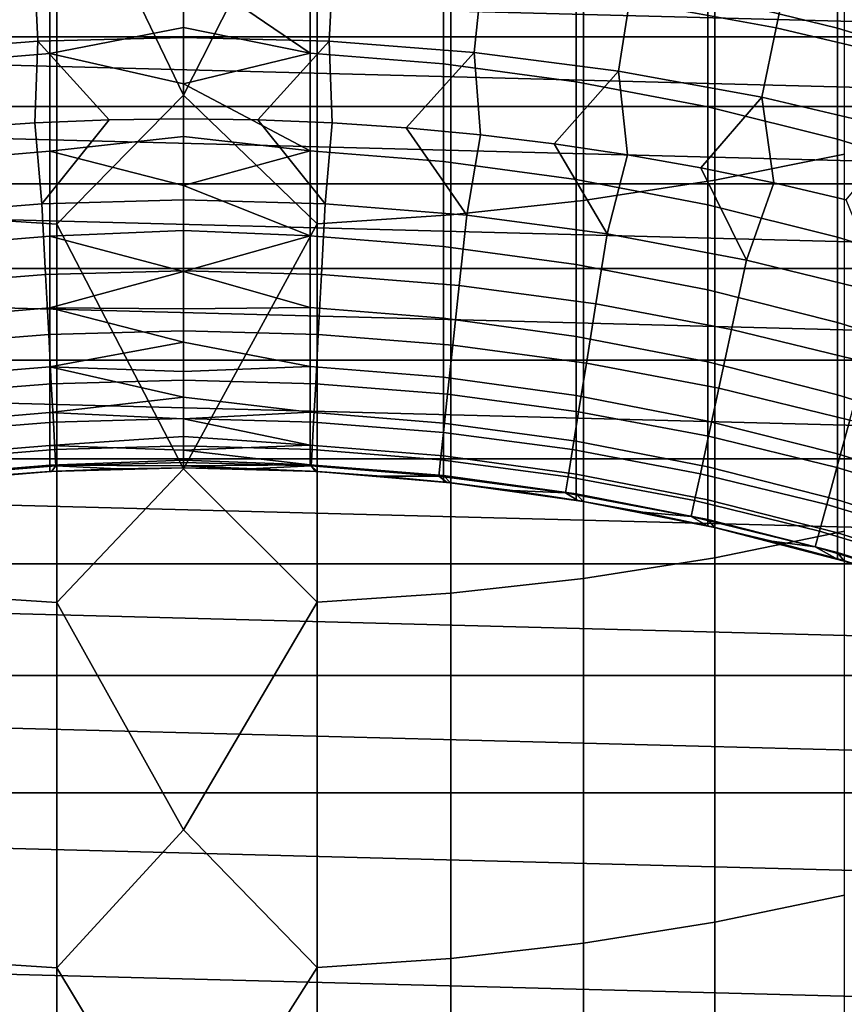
# Model space of a CAD drawing. Header units: metres. Extents: x -28 to 70, y -218 to 27.
# Tile 40 of 246: x -0.82 to 3.31, y -190.74 to -185.8. Entities that reach past the tile are written whole.
import ezdxf

# ---------------------------------------------------------------- set-up
doc = ezdxf.new("R2010")
doc.units = ezdxf.units.M
doc.layers.add('solid_10_261_002_XXX', color=7, linetype='CONTINUOUS')

msp = doc.modelspace()

# ---------------------------------------------------------------- linework, layer by layer
at = {"layer": 'solid_10_261_002_XXX'}
for points in [[(0.670042, -184.864426, 425.183716), (0, -184.250305, 425.920349), (-0.633895, -184.865921, 425.184998), (0, -186.182907, 423.651428)], [(2.661086, -184.651184, 425.000336), (2.661086, -186.608124, 422.660919), (3.310761, -186.478012, 422.555084), (3.310761, -184.524017, 424.890961)], [(2.003021, -184.750488, 425.085724), (2.003021, -186.709732, 422.743591), (2.661086, -186.608124, 422.660919), (2.661086, -184.651184, 425.000336)], [(1.338642, -184.821655, 425.146942), (1.338642, -186.782532, 422.802826), (2.003021, -186.709732, 422.743591), (2.003021, -184.750488, 425.085724)], [(-1.302662, -184.824692, 425.149536), (-1.302662, -186.785645, 422.805359), (-0.633895, -186.827835, 422.839691), (-0.633895, -184.865921, 425.184998)], [(0.670042, -184.864426, 425.183716), (0.670042, -186.826294, 422.83844), (1.338642, -186.782532, 422.802826), (1.338642, -184.821655, 425.146942)], [(-0.633895, -184.865921, 425.184998), (-0.633895, -186.827835, 422.839691), (0, -186.182907, 423.651428)], [(0.670042, -184.864426, 425.183716), (0, -186.182907, 423.651428), (0.670042, -186.826294, 422.83844)], [(3.275962, -185.225693, 376.079132), (3.275962, -185.846146, 373.742279), (2.625782, -185.685379, 373.701935), (2.625782, -185.066086, 376.034393)], [(3.915814, -185.420181, 376.133606), (3.915814, -186.042053, 373.791443), (3.275962, -185.846146, 373.742279), (3.275962, -185.225693, 376.079132)], [(-0.670042, -185.420349, 373.635437), (-0.670042, -185.973984, 371.294189), (-1.338642, -186.029053, 371.306427), (-1.338642, -185.475067, 373.64917)], [(0, -185.539703, 373.074921), (0, -185.842407, 371.792969), (-0.670042, -185.973984, 371.294189), (-0.670042, -185.420349, 373.635437)], [(0.633895, -185.418427, 373.634949), (0.633895, -185.972046, 371.293762), (0, -185.539703, 373.074921)], [(1.302662, -185.471176, 373.648193), (1.302662, -186.025146, 371.305573), (0.633895, -185.972046, 371.293762), (0.633895, -185.418427, 373.634949)], [(2.23331, -185.710556, 291.156036), (2.968525, -185.844528, 291.156036), (3.03012, -185.549774, 289.798401), (2.279649, -185.413025, 289.798401)], [(1.967323, -185.560257, 373.670532), (1.967323, -186.114807, 371.32547), (1.302662, -186.025146, 371.305573), (1.302662, -185.471176, 373.648193)], [(6.304271, -185.890015, 220.899994), (-6.304271, -185.890015, 220.899994), (-5.554591, -185.579453, 220.899994)], [(6.304271, -185.890015, 220.899994), (-5.554591, -185.579453, 220.899994), (5.554591, -185.579453, 220.899994)], [(-1.455689, -185.967529, 292.50061), (-0.728811, -185.911255, 292.50061), (-0.747076, -185.556915, 291.156036), (-1.492171, -185.614594, 291.156036)], [(-0.728811, -185.911255, 292.50061), (0, -185.892487, 292.50061), (0, -185.537674, 291.156036), (-0.747076, -185.556915, 291.156036)], [(0.747076, -185.556915, 291.156036), (0, -185.537674, 291.156036), (0, -185.892487, 292.50061), (0.728811, -185.911255, 292.50061)], [(0.633895, -185.972046, 371.293762), (0, -185.842407, 371.792969), (0, -185.539703, 373.074921)], [(0.728811, -185.911255, 292.50061), (1.455689, -185.967529, 292.50061), (1.492171, -185.614594, 291.156036), (0.747076, -185.556915, 291.156036)], [(2.625782, -185.685379, 373.701935), (2.625782, -186.240738, 371.353455), (1.967323, -186.114807, 371.32547), (1.967323, -185.560257, 373.670532)], [(2.968525, -185.844528, 291.156036), (3.695869, -186.01619, 291.156036), (3.772555, -185.724991, 289.798401), (3.03012, -185.549774, 289.798401)], [(1.455689, -185.967529, 292.50061), (2.178708, -186.061142, 292.50061), (2.23331, -185.710556, 291.156036), (1.492171, -185.614594, 291.156036)], [(2.178708, -186.061142, 292.50061), (2.895948, -186.191833, 292.50061), (2.968525, -185.844528, 291.156036), (2.23331, -185.710556, 291.156036)], [(3.275962, -185.846146, 373.742279), (3.275962, -186.402542, 371.389374), (2.625782, -186.240738, 371.353455), (2.625782, -185.685379, 373.701935)], [(0.633895, -185.972046, 371.293762), (0, -186.1259, 370.506622), (-0.670042, -185.973984, 371.294189), (0, -185.842407, 371.792969)], [(2.895948, -186.191833, 292.50061), (3.605509, -186.359299, 292.50061), (3.695869, -186.01619, 291.156036), (2.968525, -185.844528, 291.156036)], [(3.915814, -186.042053, 373.791443), (3.915814, -186.599716, 371.433167), (3.275962, -186.402542, 371.389374), (3.275962, -185.846146, 373.742279)], [(7.037026, -186.239487, 220.899994), (-7.037026, -186.239487, 220.899994), (-6.304271, -185.890015, 220.899994)], [(7.037026, -186.239487, 220.899994), (-6.304271, -185.890015, 220.899994), (6.304271, -185.890015, 220.899994)], [(-1.115932, -186.345352, 293.828735), (-0.74441, -186.32016, 293.828735), (-0.728811, -185.911255, 292.50061), (-1.455689, -185.967529, 292.50061)], [(-0.74441, -186.32016, 293.828735), (-0.372342, -186.305038, 293.828735), (-0.728811, -185.911255, 292.50061)], [(-0.372342, -186.305038, 293.828735), (0, -186.300003, 293.828735), (0, -185.892487, 292.50061), (-0.728811, -185.911255, 292.50061)], [(0.728811, -185.911255, 292.50061), (0, -185.892487, 292.50061), (0, -186.300003, 293.828735), (0.372342, -186.305038, 293.828735)], [(0.372342, -186.305038, 293.828735), (0.74441, -186.32016, 293.828735), (0.728811, -185.911255, 292.50061)], [(0.74441, -186.32016, 293.828735), (1.115932, -186.345352, 293.828735), (1.455689, -185.967529, 292.50061), (0.728811, -185.911255, 292.50061)], [(-0.670042, -185.973984, 371.294189), (-0.670042, -186.463455, 368.938721), (-1.338642, -186.518845, 368.949432), (-1.338642, -186.029053, 371.306427)], [(0, -186.1259, 370.506622), (0, -186.390121, 369.216187), (-0.670042, -186.463455, 368.938721), (-0.670042, -185.973984, 371.294189)], [(0.633895, -185.972046, 371.293762), (0.633895, -186.461517, 368.938324), (0, -186.1259, 370.506622)], [(1.302662, -186.025146, 371.305573), (1.302662, -186.514908, 368.948669), (0.633895, -186.461517, 368.938324), (0.633895, -185.972046, 371.293762)], [(1.115932, -186.345352, 293.828735), (1.486637, -186.3806, 293.828735), (1.455689, -185.967529, 292.50061)], [(1.486637, -186.3806, 293.828735), (1.85625, -186.425873, 293.828735), (2.178708, -186.061142, 292.50061), (1.455689, -185.967529, 292.50061)], [(1.967323, -186.114807, 371.32547), (1.967323, -186.605072, 368.966125), (1.302662, -186.514908, 368.948669), (1.302662, -186.025146, 371.305573)], [(1.85625, -186.425873, 293.828735), (2.224503, -186.48114, 293.828735), (2.178708, -186.061142, 292.50061)], [(2.224503, -186.48114, 293.828735), (2.591123, -186.546356, 293.828735), (2.895948, -186.191833, 292.50061), (2.178708, -186.061142, 292.50061)], [(0.633895, -186.461517, 368.938324), (0, -186.390121, 369.216187), (0, -186.1259, 370.506622)], [(2.625782, -186.240738, 371.353455), (2.625782, -186.73172, 368.990662), (1.967323, -186.605072, 368.966125), (1.967323, -186.114807, 371.32547)], [(0.670042, -186.826294, 422.83844), (0, -186.182907, 423.651428), (-0.633895, -186.827835, 422.839691), (0, -188.054443, 421.331879)], [(2.591123, -186.546356, 293.828735), (2.955843, -186.62146, 293.828735), (2.895948, -186.191833, 292.50061)], [(2.955843, -186.62146, 293.828735), (3.318396, -186.706436, 293.828735), (3.605509, -186.359299, 292.50061), (2.895948, -186.191833, 292.50061)], [(7.749961, -186.626587, 220.899994), (-7.749961, -186.626587, 220.899994), (-7.037026, -186.239487, 220.899994)], [(7.749961, -186.626587, 220.899994), (-7.037026, -186.239487, 220.899994), (7.037026, -186.239487, 220.899994)], [(3.275962, -186.402542, 371.389374), (3.275962, -186.894455, 369.022156), (2.625782, -186.73172, 368.990662), (2.625782, -186.240738, 371.353455)], [(-1.41822, -186.783096, 295.15686), (-0.710116, -186.726425, 295.15686), (-0.74441, -186.32016, 293.828735), (-1.115932, -186.345352, 293.828735)], [(-0.710116, -186.726425, 295.15686), (-0.372342, -186.305038, 293.828735), (-0.74441, -186.32016, 293.828735)], [(-0.710116, -186.726425, 295.15686), (0, -186.707504, 295.15686), (0, -186.300003, 293.828735), (-0.372342, -186.305038, 293.828735)], [(0.372342, -186.305038, 293.828735), (0, -186.300003, 293.828735), (0, -186.707504, 295.15686), (0.710116, -186.726425, 295.15686)], [(0.710116, -186.726425, 295.15686), (0.74441, -186.32016, 293.828735), (0.372342, -186.305038, 293.828735)], [(0.710116, -186.726425, 295.15686), (1.41822, -186.783096, 295.15686), (1.115932, -186.345352, 293.828735), (0.74441, -186.32016, 293.828735)], [(1.41822, -186.783096, 295.15686), (1.486637, -186.3806, 293.828735), (1.115932, -186.345352, 293.828735)], [(0, -186.390121, 369.216187), (0, -186.634995, 367.921936), (-0.670042, -186.463455, 368.938721)], [(0.633895, -186.461517, 368.938324), (0, -186.634995, 367.921936), (0, -186.390121, 369.216187)], [(1.41822, -186.783096, 295.15686), (2.122303, -186.87738, 295.15686), (1.85625, -186.425873, 293.828735), (1.486637, -186.3806, 293.828735)], [(3.915814, -186.599716, 371.433167), (3.915814, -187.092758, 369.060547), (3.275962, -186.894455, 369.022156), (3.275962, -186.402542, 371.389374)], [(-0.670042, -186.463455, 368.938721), (-0.670042, -186.888412, 366.57074), (-1.338642, -186.944061, 366.579926), (-1.338642, -186.518845, 368.949432)], [(0, -186.634995, 367.921936), (0, -186.860504, 366.624176), (-0.670042, -186.888412, 366.57074), (-0.670042, -186.463455, 368.938721)], [(0.633895, -186.461517, 368.938324), (0.633895, -186.886459, 366.570404), (0, -186.634995, 367.921936)], [(1.302662, -186.514908, 368.948669), (1.302662, -186.940125, 366.579285), (0.633895, -186.886459, 366.570404), (0.633895, -186.461517, 368.938324)], [(2.122303, -186.87738, 295.15686), (2.224503, -186.48114, 293.828735), (1.85625, -186.425873, 293.828735)], [(1.967323, -186.605072, 368.966125), (1.967323, -187.030731, 366.594269), (1.302662, -186.940125, 366.579285), (1.302662, -186.514908, 368.948669)], [(2.122303, -186.87738, 295.15686), (2.82037, -187.009003, 295.15686), (2.591123, -186.546356, 293.828735), (2.224503, -186.48114, 293.828735)], [(2.661086, -186.608124, 422.660919), (2.661086, -188.500427, 420.268951), (3.310761, -188.367477, 420.166718), (3.310761, -186.478012, 422.555084)], [(2.82037, -187.009003, 295.15686), (2.955843, -186.62146, 293.828735), (2.591123, -186.546356, 293.828735)], [(2.625782, -186.73172, 368.990662), (2.625782, -187.158005, 366.615326), (1.967323, -187.030731, 366.594269), (1.967323, -186.605072, 368.966125)], [(2.003021, -186.709732, 422.743591), (2.003021, -188.604263, 420.348816), (2.661086, -188.500427, 420.268951), (2.661086, -186.608124, 422.660919)], [(2.82037, -187.009003, 295.15686), (3.510443, -187.177597, 295.15686), (3.318396, -186.706436, 293.828735), (2.955843, -186.62146, 293.828735)], [(8.441597, -187.05043, 220.899994), (-8.441597, -187.05043, 220.899994), (-7.749961, -186.626587, 220.899994)], [(8.441597, -187.05043, 220.899994), (-7.749961, -186.626587, 220.899994), (7.749961, -186.626587, 220.899994)], [(0.633895, -186.886459, 366.570404), (0, -186.860504, 366.624176), (0, -186.634995, 367.921936)], [(-0.691232, -187.080734, 296.501465), (0, -187.062317, 296.501465), (0, -186.707504, 295.15686), (-0.710116, -186.726425, 295.15686)], [(0.710116, -186.726425, 295.15686), (0, -186.707504, 295.15686), (0, -187.062317, 296.501465), (0.691232, -187.080734, 296.501465)], [(1.338642, -186.782532, 422.802826), (1.338642, -188.67865, 420.406036), (2.003021, -188.604263, 420.348816), (2.003021, -186.709732, 422.743591)], [(-1.380506, -187.135895, 296.501465), (-0.691232, -187.080734, 296.501465), (-0.710116, -186.726425, 295.15686), (-1.41822, -186.783096, 295.15686)], [(0.691232, -187.080734, 296.501465), (1.380506, -187.135895, 296.501465), (1.41822, -186.783096, 295.15686), (0.710116, -186.726425, 295.15686)], [(3.275962, -186.894455, 369.022156), (3.275962, -187.321533, 366.642365), (2.625782, -187.158005, 366.615326), (2.625782, -186.73172, 368.990662)], [(-1.302662, -186.785645, 422.805359), (-1.302662, -188.681824, 420.408478), (-0.633895, -188.724945, 420.44165), (-0.633895, -186.827835, 422.839691)], [(0.670042, -186.826294, 422.83844), (0.670042, -188.723373, 420.44043), (1.338642, -188.67865, 420.406036), (1.338642, -186.782532, 422.802826)], [(1.380506, -187.135895, 296.501465), (2.065866, -187.227676, 296.501465), (2.122303, -186.87738, 295.15686), (1.41822, -186.783096, 295.15686)], [(0, -186.860504, 366.624176), (0, -187.066559, 365.323181), (-0.670042, -186.888412, 366.57074)], [(-0.633895, -186.827835, 422.839691), (-0.633895, -188.724945, 420.44165), (0, -188.054443, 421.331879)], [(0.670042, -186.826294, 422.83844), (0, -188.054443, 421.331879), (0.670042, -188.723373, 420.44043)], [(0.633895, -186.886459, 366.570404), (0, -187.066559, 365.323181), (0, -186.860504, 366.624176)], [(-0.670042, -186.888412, 366.57074), (-0.670042, -187.24852, 364.192047), (-1.338642, -187.304413, 364.199707), (-1.338642, -186.944061, 366.579926)], [(0, -187.066559, 365.323181), (-0.670042, -187.24852, 364.192047), (-0.670042, -186.888412, 366.57074)], [(0.633895, -186.886459, 366.570404), (0.633895, -187.246567, 364.191772), (0, -187.066559, 365.323181)], [(1.302662, -186.940125, 366.579285), (1.302662, -187.300446, 364.199158), (0.633895, -187.246567, 364.191772), (0.633895, -186.886459, 366.570404)], [(2.065866, -187.227676, 296.501465), (2.745369, -187.355804, 296.501465), (2.82037, -187.009003, 295.15686), (2.122303, -186.87738, 295.15686)], [(3.915814, -187.092758, 369.060547), (3.915814, -187.520798, 366.675323), (3.275962, -187.321533, 366.642365), (3.275962, -186.894455, 369.022156)], [(1.967323, -187.030731, 366.594269), (1.967323, -187.391434, 364.21167), (1.302662, -187.300446, 364.199158), (1.302662, -186.940125, 366.579285)], [(2.745369, -187.355804, 296.501465), (3.417091, -187.519913, 296.501465), (3.510443, -187.177597, 295.15686), (2.82037, -187.009003, 295.15686)], [(9.110934, -187.510437, 220.899994), (-9.110934, -187.510437, 220.899994), (-8.441597, -187.05043, 220.899994)], [(9.110934, -187.510437, 220.899994), (-8.441597, -187.05043, 220.899994), (8.441597, -187.05043, 220.899994)], [(-0.675206, -187.381424, 297.8591), (0, -187.363434, 297.8591), (0, -187.062317, 296.501465), (-0.691232, -187.080734, 296.501465)], [(0, -187.066559, 365.323181), (0, -187.253128, 364.019226), (-0.670042, -187.24852, 364.192047)], [(0.691232, -187.080734, 296.501465), (0, -187.062317, 296.501465), (0, -187.363434, 297.8591), (0.675206, -187.381424, 297.8591)], [(0.633895, -187.246567, 364.191772), (0, -187.253128, 364.019226), (0, -187.066559, 365.323181)], [(2.625782, -187.158005, 366.615326), (2.625782, -187.519226, 364.229248), (1.967323, -187.391434, 364.21167), (1.967323, -187.030731, 366.594269)], [(-1.348499, -187.435318, 297.8591), (-0.675206, -187.381424, 297.8591), (-0.691232, -187.080734, 296.501465), (-1.380506, -187.135895, 296.501465)], [(0.675206, -187.381424, 297.8591), (1.348499, -187.435318, 297.8591), (1.380506, -187.135895, 296.501465), (0.691232, -187.080734, 296.501465)], [(1.348499, -187.435318, 297.8591), (2.017969, -187.524963, 297.8591), (2.065866, -187.227676, 296.501465), (1.380506, -187.135895, 296.501465)], [(3.275962, -187.321533, 366.642365), (3.275962, -187.683441, 364.251801), (2.625782, -187.519226, 364.229248), (2.625782, -187.158005, 366.615326)], [(-0.670042, -187.24852, 364.192047), (-0.670042, -187.543533, 361.804382), (-1.338642, -187.599609, 361.810547), (-1.338642, -187.304413, 364.199707)], [(0, -187.420166, 362.712646), (-0.670042, -187.543533, 361.804382), (-0.670042, -187.24852, 364.192047)], [(0, -187.253128, 364.019226), (0, -187.420166, 362.712646), (-0.670042, -187.24852, 364.192047)], [(0.633895, -187.246567, 364.191772), (0.633895, -187.541565, 361.804169), (0, -187.420166, 362.712646), (0, -187.253128, 364.019226)], [(1.302662, -187.300446, 364.199158), (1.302662, -187.595627, 361.810089), (0.633895, -187.541565, 361.804169), (0.633895, -187.246567, 364.191772)], [(2.017969, -187.524963, 297.8591), (2.681718, -187.650116, 297.8591), (2.745369, -187.355804, 296.501465), (2.065866, -187.227676, 296.501465)], [(1.967323, -187.391434, 364.21167), (1.967323, -187.68692, 361.820129), (1.302662, -187.595627, 361.810089), (1.302662, -187.300446, 364.199158)], [(2.681718, -187.650116, 297.8591), (3.337866, -187.81041, 297.8591), (3.417091, -187.519913, 296.501465), (2.745369, -187.355804, 296.501465)], [(3.915814, -187.520798, 366.675323), (3.915814, -187.883545, 364.279327), (3.275962, -187.683441, 364.251801), (3.275962, -187.321533, 366.642365)], [(-1.32225, -187.680862, 299.227631), (-0.662063, -187.628021, 299.227631), (-0.675206, -187.381424, 297.8591), (-1.348499, -187.435318, 297.8591)], [(-0.662063, -187.628021, 299.227631), (0, -187.610382, 299.227631), (0, -187.363434, 297.8591), (-0.675206, -187.381424, 297.8591)], [(0.675206, -187.381424, 297.8591), (0, -187.363434, 297.8591), (0, -187.610382, 299.227631), (0.662063, -187.628021, 299.227631)], [(0.662063, -187.628021, 299.227631), (1.32225, -187.680862, 299.227631), (1.348499, -187.435318, 297.8591), (0.675206, -187.381424, 297.8591)], [(2.625782, -187.519226, 364.229248), (2.625782, -187.815155, 361.834167), (1.967323, -187.68692, 361.820129), (1.967323, -187.391434, 364.21167)], [(0.633895, -187.541565, 361.804169), (0, -187.567657, 361.403717), (-0.670042, -187.543533, 361.804382), (0, -187.420166, 362.712646)], [(1.32225, -187.680862, 299.227631), (1.978688, -187.768768, 299.227631), (2.017969, -187.524963, 297.8591), (1.348499, -187.435318, 297.8591)], [(9.754444, -188.004227, 220.899994), (-9.754444, -188.004227, 220.899994), (-9.110934, -187.510437, 220.899994)], [(9.754444, -188.004227, 220.899994), (-9.110934, -187.510437, 220.899994), (9.110934, -187.510437, 220.899994)], [(-0.670042, -187.543533, 361.804382), (-0.670042, -187.773209, 359.409576), (-1.338642, -187.829437, 359.414185), (-1.338642, -187.599609, 361.810547)], [(0, -187.695541, 360.092743), (-0.670042, -187.773209, 359.409576), (-0.670042, -187.543533, 361.804382)], [(0, -187.567657, 361.403717), (0, -187.695541, 360.092743), (-0.670042, -187.543533, 361.804382)], [(0.633895, -187.541565, 361.804169), (0.633895, -187.77124, 359.409393), (0, -187.695541, 360.092743), (0, -187.567657, 361.403717)], [(1.302662, -187.595627, 361.810089), (1.302662, -187.825439, 359.413849), (0.633895, -187.77124, 359.409393), (0.633895, -187.541565, 361.804169)], [(1.978688, -187.768768, 299.227631), (2.629518, -187.891479, 299.227631), (2.681718, -187.650116, 297.8591), (2.017969, -187.524963, 297.8591)], [(3.275962, -187.683441, 364.251801), (3.275962, -187.979919, 361.852264), (2.625782, -187.815155, 361.834167), (2.625782, -187.519226, 364.229248)], [(1.967323, -187.68692, 361.820129), (1.967323, -187.916977, 359.421387), (1.302662, -187.825439, 359.413849), (1.302662, -187.595627, 361.810089)], [(-1.3018, -187.872162, 300.604889), (-0.651824, -187.820145, 300.604889), (-0.662063, -187.628021, 299.227631), (-1.32225, -187.680862, 299.227631)], [(-0.651824, -187.820145, 300.604889), (0, -187.80278, 300.604889), (0, -187.610382, 299.227631), (-0.662063, -187.628021, 299.227631)], [(0.662063, -187.628021, 299.227631), (0, -187.610382, 299.227631), (0, -187.80278, 300.604889), (0.651824, -187.820145, 300.604889)], [(0.651824, -187.820145, 300.604889), (1.3018, -187.872162, 300.604889), (1.32225, -187.680862, 299.227631), (0.662063, -187.628021, 299.227631)], [(2.629518, -187.891479, 299.227631), (3.272893, -188.04866, 299.227631), (3.337866, -187.81041, 297.8591), (2.681718, -187.650116, 297.8591)], [(0.633895, -187.77124, 359.409393), (0, -187.803787, 358.779999), (-0.670042, -187.773209, 359.409576), (0, -187.695541, 360.092743)], [(1.3018, -187.872162, 300.604889), (1.948086, -187.95871, 300.604889), (1.978688, -187.768768, 299.227631), (1.32225, -187.680862, 299.227631)], [(2.625782, -187.815155, 361.834167), (2.625782, -188.045547, 359.431946), (1.967323, -187.916977, 359.421387), (1.967323, -187.68692, 361.820129)], [(3.915814, -187.883545, 364.279327), (3.915814, -188.180695, 361.874298), (3.275962, -187.979919, 361.852264), (3.275962, -187.683441, 364.251801)], [(-0.670042, -187.773209, 359.409576), (-0.670042, -187.937378, 357.009369), (-1.338642, -187.993713, 357.012451), (-1.338642, -187.829437, 359.414185)], [(0, -187.803787, 358.779999), (0, -187.892395, 357.465759), (-0.670042, -187.937378, 357.009369), (-0.670042, -187.773209, 359.409576)], [(-0.644504, -187.957474, 301.988678), (0, -187.940308, 301.988678), (0, -187.80278, 300.604889), (-0.651824, -187.820145, 300.604889)], [(0.633895, -187.77124, 359.409393), (0.633895, -187.93541, 357.009247), (0, -187.803787, 358.779999)], [(0.651824, -187.820145, 300.604889), (0, -187.80278, 300.604889), (0, -187.940308, 301.988678), (0.644504, -187.957474, 301.988678)], [(0.633895, -187.93541, 357.009247), (0, -187.892395, 357.465759), (0, -187.803787, 358.779999)], [(1.302662, -187.825439, 359.413849), (1.302662, -187.989716, 357.012238), (0.633895, -187.93541, 357.009247), (0.633895, -187.77124, 359.409393)], [(1.948086, -187.95871, 300.604889), (2.588849, -188.079529, 300.604889), (2.629518, -187.891479, 299.227631), (1.978688, -187.768768, 299.227631)], [(-1.287181, -188.008911, 301.988678), (-0.644504, -187.957474, 301.988678), (-0.651824, -187.820145, 300.604889), (-1.3018, -187.872162, 300.604889)], [(0.644504, -187.957474, 301.988678), (1.287181, -188.008911, 301.988678), (1.3018, -187.872162, 300.604889), (0.651824, -187.820145, 300.604889)], [(1.967323, -187.916977, 359.421387), (1.967323, -188.081421, 357.017242), (1.302662, -187.989716, 357.012238), (1.302662, -187.825439, 359.413849)], [(3.275962, -187.979919, 361.852264), (3.275962, -188.210739, 359.445496), (2.625782, -188.045547, 359.431946), (2.625782, -187.815155, 361.834167)], [(3.272893, -188.04866, 299.227631), (3.906992, -188.239868, 299.227631), (3.984553, -188.005417, 297.8591), (3.337866, -187.81041, 297.8591)], [(0.633895, -187.93541, 357.009247), (0, -187.961334, 356.15036), (-0.670042, -187.937378, 357.009369), (0, -187.892395, 357.465759)], [(1.287181, -188.008911, 301.988678), (1.92621, -188.094482, 301.988678), (1.948086, -187.95871, 300.604889), (1.3018, -187.872162, 300.604889)], [(2.588849, -188.079529, 300.604889), (3.222275, -188.234283, 300.604889), (3.272893, -188.04866, 299.227631), (2.629518, -187.891479, 299.227631)], [(-0.670042, -187.937378, 357.009369), (-0.670042, -188.035934, 354.605591), (-1.338642, -188.092331, 354.607117), (-1.338642, -187.993713, 357.012451)], [(0, -187.961334, 356.15036), (0, -188.01059, 354.834045), (-0.670042, -188.035934, 354.605591), (-0.670042, -187.937378, 357.009369)], [(-0.640116, -188.03981, 303.376862), (0, -188.022766, 303.376862), (0, -187.940308, 301.988678), (-0.644504, -187.957474, 301.988678)], [(0.633895, -187.93541, 357.009247), (0.633895, -188.033966, 354.60553), (0, -187.961334, 356.15036)], [(0.644504, -187.957474, 301.988678), (0, -187.940308, 301.988678), (0, -188.022766, 303.376862), (0.640116, -188.03981, 303.376862)], [(1.302662, -187.989716, 357.012238), (1.302662, -188.088333, 354.607025), (0.633895, -188.033966, 354.60553), (0.633895, -187.93541, 357.009247)], [(2.625782, -188.045547, 359.431946), (2.625782, -188.21022, 357.024292), (1.967323, -188.081421, 357.017242), (1.967323, -187.916977, 359.421387)], [(10.371217, -188.530991, 220.899994), (-10.371217, -188.530991, 220.899994), (-9.754444, -188.004227, 220.899994)], [(10.371217, -188.530991, 220.899994), (-9.754444, -188.004227, 220.899994), (9.754444, -188.004227, 220.899994)], [(-1.278417, -188.090897, 303.376862), (-0.640116, -188.03981, 303.376862), (-0.644504, -187.957474, 301.988678), (-1.287181, -188.008911, 301.988678)], [(0.633895, -188.033966, 354.60553), (0, -188.01059, 354.834045), (0, -187.961334, 356.15036)], [(0.640116, -188.03981, 303.376862), (1.278417, -188.090897, 303.376862), (1.287181, -188.008911, 301.988678), (0.644504, -187.957474, 301.988678)], [(1.967323, -188.081421, 357.017242), (1.967323, -188.180145, 354.609528), (1.302662, -188.088333, 354.607025), (1.302662, -187.989716, 357.012238)], [(1.92621, -188.094482, 301.988678), (2.559778, -188.213943, 301.988678), (2.588849, -188.079529, 300.604889), (1.948086, -187.95871, 300.604889)], [(3.915814, -188.180695, 361.874298), (3.915814, -188.412048, 359.462036), (3.275962, -188.210739, 359.445496), (3.275962, -187.979919, 361.852264)], [(-0.670042, -188.035934, 354.605591), (-0.670042, -188.068802, 352.200012), (-1.338642, -188.125214, 352.200012), (-1.338642, -188.092331, 354.607117)], [(-0.990952, -188.090988, 304.757507), (-0.661053, -188.068222, 304.757507), (-0.640116, -188.03981, 303.376862), (-1.278417, -188.090897, 303.376862)], [(0, -188.050003, 320.899994), (-0.670562, -188.068848, 320.899994), (-0.670042, -188.068802, 352.200012), (0, -188.050003, 352.200012)], [(-0.337071, -188.054764, 320.899994), (-0.670562, -188.068848, 320.899994), (0, -188.050003, 320.899994)], [(0, -188.01059, 354.834045), (0, -188.040146, 353.517181), (-0.670042, -188.035934, 354.605591)], [(0, -188.040146, 353.517181), (0, -188.050003, 352.200012), (-0.670042, -188.068802, 352.200012), (-0.670042, -188.035934, 354.605591)], [(-0.661053, -188.068222, 304.757507), (-0.330652, -188.05455, 304.757507), (-0.640116, -188.03981, 303.376862)], [(-0.330652, -188.05455, 304.757507), (0, -188.050003, 304.757507), (0, -188.022766, 303.376862), (-0.640116, -188.03981, 303.376862)], [(-0.337071, -188.054764, 320.899994), (0, -188.050003, 320.899994), (0, -188.050003, 304.757507), (-0.330652, -188.05455, 304.757507)], [(0.633895, -188.033966, 354.60553), (0, -188.040146, 353.517181), (0, -188.01059, 354.834045)], [(0.640116, -188.03981, 303.376862), (0, -188.022766, 303.376862), (0, -188.050003, 304.757507), (0.330652, -188.05455, 304.757507)], [(0.670042, -188.068802, 352.200012), (0.633895, -188.066818, 352.200012), (0, -188.040146, 353.517181), (0.633895, -188.033966, 354.60553)], [(0.633895, -188.066818, 352.200012), (0, -188.050003, 352.200012), (0, -188.040146, 353.517181)], [(0, -188.050003, 320.899994), (0, -188.050003, 352.200012), (0.633895, -188.066818, 352.200012)], [(0.670562, -188.068848, 320.899994), (0, -188.050003, 320.899994), (0.633895, -188.066818, 352.200012), (0.670042, -188.068802, 352.200012)], [(0.337071, -188.054764, 320.899994), (0, -188.050003, 320.899994), (0.670562, -188.068848, 320.899994)], [(0.330652, -188.05455, 304.757507), (0, -188.050003, 304.757507), (0, -188.050003, 320.899994), (0.337071, -188.054764, 320.899994)], [(0.330652, -188.05455, 304.757507), (0.661053, -188.068222, 304.757507), (0.640116, -188.03981, 303.376862)], [(1.302662, -188.088333, 354.607025), (1.302662, -188.121216, 352.200012), (0.670042, -188.068802, 352.200012), (0.633895, -188.033966, 354.60553)], [(0.661053, -188.068222, 304.757507), (0.990952, -188.090988, 304.757507), (1.278417, -188.090897, 303.376862), (0.640116, -188.03981, 303.376862)], [(1.278417, -188.090897, 303.376862), (1.913095, -188.175888, 303.376862), (1.92621, -188.094482, 301.988678), (1.287181, -188.008911, 301.988678)], [(3.275962, -188.210739, 359.445496), (3.275962, -188.375732, 357.033356), (2.625782, -188.21022, 357.024292), (2.625782, -188.045547, 359.431946)], [(3.222275, -188.234283, 300.604889), (3.846566, -188.422516, 300.604889), (3.906992, -188.239868, 299.227631), (3.272893, -188.04866, 299.227631)], [(-0.670562, -188.068848, 320.899994), (-1.337824, -188.125137, 320.899994), (-1.338642, -188.125214, 352.200012), (-0.670042, -188.068802, 352.200012)], [(-1.008683, -188.092468, 320.899994), (-1.337824, -188.125137, 320.899994), (-0.670562, -188.068848, 320.899994)], [(-1.008683, -188.092468, 320.899994), (-0.673299, -188.068909, 320.899994), (-0.661053, -188.068222, 304.757507), (-0.990952, -188.090988, 304.757507)], [(-1.008683, -188.092468, 320.899994), (-0.670562, -188.068848, 320.899994), (-0.673299, -188.068909, 320.899994)], [(-0.673299, -188.068909, 320.899994), (-0.337071, -188.054764, 320.899994), (-0.330652, -188.05455, 304.757507), (-0.661053, -188.068222, 304.757507)], [(-0.673299, -188.068909, 320.899994), (-0.670562, -188.068848, 320.899994), (-0.337071, -188.054764, 320.899994)], [(0.670042, -188.723373, 420.44043), (0, -188.054443, 421.331879), (-0.633895, -188.724945, 420.44165), (0, -189.863571, 418.963318)], [(0.330652, -188.05455, 304.757507), (0.337071, -188.054764, 320.899994), (0.673299, -188.068909, 320.899994), (0.661053, -188.068222, 304.757507)], [(0.673299, -188.068909, 320.899994), (0.337071, -188.054764, 320.899994), (0.670562, -188.068848, 320.899994)], [(0.661053, -188.068222, 304.757507), (0.673299, -188.068909, 320.899994), (1.008683, -188.092468, 320.899994), (0.990952, -188.090988, 304.757507)], [(0.670562, -188.068848, 320.899994), (0.670042, -188.068802, 352.200012), (1.302662, -188.121216, 352.200012)], [(1.337824, -188.125137, 320.899994), (0.670562, -188.068848, 320.899994), (1.302662, -188.121216, 352.200012), (1.337976, -188.125137, 352.200012)], [(0.673299, -188.068909, 320.899994), (0.670562, -188.068848, 320.899994), (1.337824, -188.125137, 320.899994)], [(1.008683, -188.092468, 320.899994), (0.673299, -188.068909, 320.899994), (1.337824, -188.125137, 320.899994)], [(0.990952, -188.090988, 304.757507), (1.320099, -188.122833, 304.757507), (1.278417, -188.090897, 303.376862)], [(0.990952, -188.090988, 304.757507), (1.008683, -188.092468, 320.899994), (1.343408, -188.125443, 320.899994), (1.320099, -188.122833, 304.757507)], [(1.343408, -188.125443, 320.899994), (1.008683, -188.092468, 320.899994), (1.337824, -188.125137, 320.899994)], [(1.320099, -188.122833, 304.757507), (1.648243, -188.163742, 304.757507), (1.913095, -188.175888, 303.376862), (1.278417, -188.090897, 303.376862)], [(1.337976, -188.125137, 352.200012), (1.302662, -188.121216, 352.200012), (1.302662, -188.088333, 354.607025)], [(1.967323, -188.180145, 354.609528), (1.967323, -188.213058, 352.200012), (1.337976, -188.125137, 352.200012), (1.302662, -188.088333, 354.607025)], [(1.913095, -188.175888, 303.376862), (2.54235, -188.29454, 303.376862), (2.559778, -188.213943, 301.988678), (1.92621, -188.094482, 301.988678)], [(2.625782, -188.21022, 357.024292), (2.625782, -188.309082, 354.613037), (1.967323, -188.180145, 354.609528), (1.967323, -188.081421, 357.017242)], [(2.559778, -188.213943, 301.988678), (3.186091, -188.366959, 301.988678), (3.222275, -188.234283, 300.604889), (2.588849, -188.079529, 300.604889)], [(1.320099, -188.122833, 304.757507), (1.343408, -188.125443, 320.899994), (1.677582, -188.167862, 320.899994), (1.648243, -188.163742, 304.757507)], [(1.337824, -188.125137, 320.899994), (1.337976, -188.125137, 352.200012), (1.967323, -188.213058, 352.200012)], [(2.001844, -188.218872, 320.899994), (1.337824, -188.125137, 320.899994), (1.967323, -188.213058, 352.200012), (2.001699, -188.218842, 352.200012)], [(1.343408, -188.125443, 320.899994), (1.337824, -188.125137, 320.899994), (2.001844, -188.218872, 320.899994)], [(1.677582, -188.167862, 320.899994), (1.343408, -188.125443, 320.899994), (2.001844, -188.218872, 320.899994)], [(1.648243, -188.163742, 304.757507), (1.677582, -188.167862, 320.899994), (2.010391, -188.21962, 320.899994), (1.975135, -188.213669, 304.757507)], [(1.648243, -188.163742, 304.757507), (1.975135, -188.213669, 304.757507), (1.913095, -188.175888, 303.376862)], [(2.010391, -188.21962, 320.899994), (1.677582, -188.167862, 320.899994), (2.001844, -188.218872, 320.899994)], [(1.975135, -188.213669, 304.757507), (2.300528, -188.272583, 304.757507), (2.54235, -188.29454, 303.376862), (1.913095, -188.175888, 303.376862)], [(2.001699, -188.218842, 352.200012), (1.967323, -188.213058, 352.200012), (1.967323, -188.180145, 354.609528)], [(2.625782, -188.309082, 354.613037), (2.625782, -188.342056, 352.200012), (2.001699, -188.218842, 352.200012), (1.967323, -188.180145, 354.609528)], [(1.975135, -188.213669, 304.757507), (2.010391, -188.21962, 320.899994), (2.341118, -188.280579, 320.899994), (2.300528, -188.272583, 304.757507)], [(2.001844, -188.218872, 320.899994), (2.001699, -188.218842, 352.200012), (2.625782, -188.342056, 352.200012)], [(2.659067, -188.349625, 320.899994), (2.001844, -188.218872, 320.899994), (2.625782, -188.342056, 352.200012), (2.659125, -188.349609, 352.200012)], [(2.010391, -188.21962, 320.899994), (2.001844, -188.218872, 320.899994), (2.659067, -188.349625, 320.899994)], [(2.341118, -188.280579, 320.899994), (2.010391, -188.21962, 320.899994), (2.659067, -188.349625, 320.899994)], [(2.54235, -188.29454, 303.376862), (3.164398, -188.446503, 303.376862), (3.186091, -188.366959, 301.988678), (2.559778, -188.213943, 301.988678)], [(3.275962, -188.375732, 357.033356), (3.275962, -188.474777, 354.617584), (2.625782, -188.309082, 354.613037), (2.625782, -188.21022, 357.024292)], [(3.186091, -188.366959, 301.988678), (3.803372, -188.553085, 301.988678), (3.846566, -188.422516, 300.604889), (3.222275, -188.234283, 300.604889)], [(3.915814, -188.412048, 359.462036), (3.915814, -188.577408, 357.044373), (3.275962, -188.375732, 357.033356), (3.275962, -188.210739, 359.445496)], [(2.300528, -188.272583, 304.757507), (2.341118, -188.280579, 320.899994), (2.670229, -188.350876, 320.899994), (2.624173, -188.340439, 304.757507)], [(2.300528, -188.272583, 304.757507), (2.624173, -188.340439, 304.757507), (2.54235, -188.29454, 303.376862)], [(2.670229, -188.350876, 320.899994), (2.341118, -188.280579, 320.899994), (2.659067, -188.349625, 320.899994)], [(2.624173, -188.340439, 304.757507), (2.945826, -188.417191, 304.757507), (3.164398, -188.446503, 303.376862), (2.54235, -188.29454, 303.376862)], [(2.624173, -188.340439, 304.757507), (2.670229, -188.350876, 320.899994), (2.997348, -188.430374, 320.899994), (2.945826, -188.417191, 304.757507)], [(2.659125, -188.349609, 352.200012), (2.625782, -188.342056, 352.200012), (2.625782, -188.309082, 354.613037)], [(3.275962, -188.474777, 354.617584), (3.275962, -188.507797, 352.200012), (2.659125, -188.349609, 352.200012), (2.625782, -188.309082, 354.613037)], [(2.659067, -188.349625, 320.899994), (2.659125, -188.349609, 352.200012), (3.275962, -188.507797, 352.200012)], [(3.308136, -188.517029, 320.899994), (2.659067, -188.349625, 320.899994), (3.275962, -188.507797, 352.200012), (3.308184, -188.517044, 352.200012)], [(2.670229, -188.350876, 320.899994), (2.659067, -188.349625, 320.899994), (3.308136, -188.517029, 320.899994)], [(2.661086, -188.500427, 420.268951), (2.661086, -190.326706, 417.826202), (3.310761, -190.19101, 417.7276), (3.310761, -188.367477, 420.166718)], [(2.997348, -188.430374, 320.899994), (2.670229, -188.350876, 320.899994), (3.308136, -188.517029, 320.899994)], [(3.164398, -188.446503, 303.376862), (3.777476, -188.631363, 303.376862), (3.803372, -188.553085, 301.988678), (3.186091, -188.366959, 301.988678)], [(3.915814, -188.577408, 357.044373), (3.915814, -188.676682, 354.623077), (3.275962, -188.474777, 354.617584), (3.275962, -188.375732, 357.033356)], [(2.945826, -188.417191, 304.757507), (2.997348, -188.430374, 320.899994), (3.321825, -188.518936, 320.899994), (3.265242, -188.502777, 304.757507)], [(2.945826, -188.417191, 304.757507), (3.265242, -188.502777, 304.757507), (3.164398, -188.446503, 303.376862)], [(3.321825, -188.518936, 320.899994), (2.997348, -188.430374, 320.899994), (3.308136, -188.517029, 320.899994)], [(3.265242, -188.502777, 304.757507), (3.582178, -188.597137, 304.757507), (3.777476, -188.631363, 303.376862), (3.164398, -188.446503, 303.376862)], [(3.308184, -188.517044, 352.200012), (3.275962, -188.507797, 352.200012), (3.275962, -188.474777, 354.617584)], [(3.915814, -188.676682, 354.623077), (3.915814, -188.709793, 352.200012), (3.308184, -188.517044, 352.200012), (3.275962, -188.474777, 354.617584)], [(10.960328, -189.090042, 220.899994), (-10.960328, -189.090042, 220.899994), (-10.371217, -188.530991, 220.899994)], [(10.960328, -189.090042, 220.899994), (-10.371217, -188.530991, 220.899994), (10.371217, -188.530991, 220.899994)], [(2.003021, -188.604263, 420.348816), (2.003021, -190.432678, 417.903198), (2.661086, -190.326706, 417.826202), (2.661086, -188.500427, 420.268951)], [(3.265242, -188.502777, 304.757507), (3.321825, -188.518936, 320.899994), (3.643978, -188.616684, 320.899994), (3.582178, -188.597137, 304.757507)], [(3.308136, -188.517029, 320.899994), (3.308184, -188.517044, 352.200012), (3.915814, -188.709793, 352.200012)], [(3.946926, -188.720642, 320.899994), (3.308136, -188.517029, 320.899994), (3.915814, -188.709793, 352.200012), (3.946835, -188.720596, 352.200012)], [(3.321825, -188.518936, 320.899994), (3.308136, -188.517029, 320.899994), (3.946926, -188.720642, 320.899994)], [(1.338642, -188.67865, 420.406036), (1.338642, -190.508606, 417.958344), (2.003021, -190.432678, 417.903198), (2.003021, -188.604263, 420.348816)], [(-1.302662, -188.681824, 420.408478), (-1.302662, -190.511841, 417.960693), (-0.633895, -190.555847, 417.992676), (-0.633895, -188.724945, 420.44165)], [(0.670042, -188.723373, 420.44043), (0.670042, -190.554245, 417.991516), (1.338642, -190.508606, 417.958344), (1.338642, -188.67865, 420.406036)], [(-0.633895, -188.724945, 420.44165), (-0.633895, -190.555847, 417.992676), (0, -189.863571, 418.963318)], [(0.670042, -188.723373, 420.44043), (0, -189.863571, 418.963318), (0.670042, -190.554245, 417.991516)], [(11.518719, -189.678452, 220.899994), (-11.518719, -189.678452, 220.899994), (-10.960328, -189.090042, 220.899994)], [(11.518719, -189.678452, 220.899994), (-10.960328, -189.090042, 220.899994), (10.960328, -189.090042, 220.899994)], [(12.539787, -190.939407, 220.899994), (-12.045615, -190.295349, 220.899994), (-11.518719, -189.678452, 220.899994), (12.045615, -190.295349, 220.899994)], [(12.045615, -190.295349, 220.899994), (-11.518719, -189.678452, 220.899994), (11.518719, -189.678452, 220.899994)], [(0.670042, -190.554245, 417.991516), (0, -189.863571, 418.963318), (-0.633895, -190.555847, 417.992676), (0, -191.608994, 416.547455)], [(2.661086, -190.326706, 417.826202), (2.661086, -192.085556, 415.334442), (3.310761, -191.947235, 415.239594), (3.310761, -190.19101, 417.7276)], [(12.999373, -191.608063, 220.899994), (-12.539787, -190.939407, 220.899994), (-12.045615, -190.295349, 220.899994), (12.539787, -190.939407, 220.899994)], [(2.003021, -190.432678, 417.903198), (2.003021, -192.193604, 415.408508), (2.661086, -192.085556, 415.334442), (2.661086, -190.326706, 417.826202)], [(1.338642, -190.508606, 417.958344), (1.338642, -192.271011, 415.461578), (2.003021, -192.193604, 415.408508), (2.003021, -190.432678, 417.903198)], [(-1.302662, -190.511841, 417.960693), (-1.302662, -192.274307, 415.463837), (-0.633895, -192.319168, 415.494598), (-0.633895, -190.555847, 417.992676)], [(0.670042, -190.554245, 417.991516), (0.670042, -192.317535, 415.4935), (1.338642, -192.271011, 415.461578), (1.338642, -190.508606, 417.958344)], [(-0.633895, -190.555847, 417.992676), (-0.633895, -192.319168, 415.494598), (0, -191.608994, 416.547455)], [(0.670042, -190.554245, 417.991516), (0, -191.608994, 416.547455), (0.670042, -192.317535, 415.4935)]]:
    msp.add_3dface(points, dxfattribs=at)

doc.saveas('drawing.dxf')
